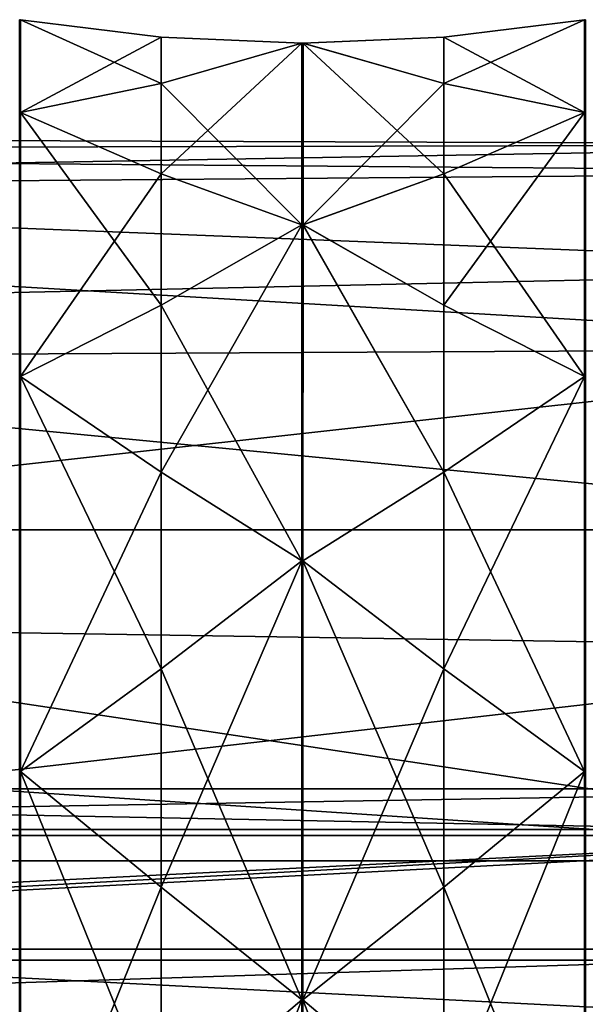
# Model space of a CAD drawing. Header units: millimetres. Extents: x -125 to 171, y -35 to 1363.
# Tile 166 of 256: x 149 to 159, y 4 to 22. Entities that reach past the tile are written whole.
import ezdxf

# ---------------------------------------------------------------- set-up
doc = ezdxf.new("R2010")
doc.units = ezdxf.units.MM
doc.header["$LTSCALE"] = 65.185185
for name, color, linetype in [('729', 7, 'CONTINUOUS'), ('734', 7, 'CONTINUOUS'), ('753', 7, 'CONTINUOUS'), ('754', 7, 'CONTINUOUS'), ('810', 7, 'CONTINUOUS'), ('811', 7, 'CONTINUOUS'), ('812', 7, 'CONTINUOUS'), ('813', 7, 'CONTINUOUS'), ('814', 7, 'CONTINUOUS'), ('822', 7, 'CONTINUOUS'), ('823', 7, 'CONTINUOUS'), ('824', 7, 'CONTINUOUS'), ('825', 7, 'CONTINUOUS'), ('890', 7, 'CONTINUOUS'), ('891', 7, 'CONTINUOUS'), ('892', 7, 'CONTINUOUS'), ('893', 7, 'CONTINUOUS'), ('902', 7, 'CONTINUOUS'), ('903', 7, 'CONTINUOUS'), ('904', 7, 'CONTINUOUS'), ('905', 7, 'CONTINUOUS'), ('906', 7, 'CONTINUOUS'), ('907', 7, 'CONTINUOUS'), ('908', 7, 'CONTINUOUS'), ('909', 7, 'CONTINUOUS'), ('918', 7, 'CONTINUOUS'), ('919', 7, 'CONTINUOUS'), ('920', 7, 'CONTINUOUS'), ('921', 7, 'CONTINUOUS')]:
    doc.layers.add(name, color=color, linetype=linetype)

msp = doc.modelspace()

# ---------------------------------------------------------------- linework, layer by layer
at = {"layer": '729', "linetype": 'CONTINUOUS'}
for points in [[(127.6, 13.016, 15.512), (168.1, 6.926, 19.029), (119.6, 10.125, 17.537), (127.6, 13.016, 15.512)], [(168.1, 13.016, 15.512), (168.1, 6.926, 19.029), (127.6, 13.016, 15.512), (168.1, 13.016, 15.512)], [(119.6, 10.125, 17.537), (168.1, 6.926, 19.029), (119.6, 6.926, 19.029), (119.6, 10.125, 17.537)], [(168.1, 6.926, 19.029), (168.1, 0, 20.25), (119.6, 6.926, 19.029), (168.1, 6.926, 19.029)], [(119.6, 6.926, 19.029), (168.1, 0, 20.25), (132.1, 2.671, 20.073), (119.6, 6.926, 19.029)]]:
    msp.add_3dface(points, dxfattribs=at)
at = {"layer": '734', "linetype": 'CONTINUOUS'}
for points in [[(127.6, 20.25), (119.6, 19.986, -3.259), (168.1, 20.102, 2.441), (127.6, 20.25)], [(127.6, 19.399, 5.808), (127.6, 20.25), (168.1, 20.102, 2.441), (127.6, 19.399, 5.808)], [(168.1, 20.102, 2.441), (119.6, 19.986, -3.259), (168.1, 19.595, -5.11), (168.1, 20.102, 2.441)], [(119.6, 19.986, -3.259), (119.6, 19.201, -6.434), (168.1, 19.595, -5.11), (119.6, 19.986, -3.259)], [(168.1, 17.803, 9.651), (127.6, 19.399, 5.808), (168.1, 20.102, 2.441), (168.1, 17.803, 9.651)], [(168.1, 19.595, -5.11), (119.6, 19.201, -6.434), (168.1, 16.35, -11.947), (168.1, 19.595, -5.11)], [(127.6, 16.919, 11.128), (127.6, 19.399, 5.808), (168.1, 17.803, 9.651), (127.6, 16.919, 11.128)], [(119.6, 19.201, -6.434), (122.32, 16.111, -12.268), (168.1, 16.35, -11.947), (119.6, 19.201, -6.434)], [(168.1, 13.016, 15.512), (127.6, 16.919, 11.128), (168.1, 17.803, 9.651), (168.1, 13.016, 15.512)], [(168.1, 13.016, 15.512), (127.6, 13.016, 15.512), (127.6, 16.919, 11.128), (168.1, 13.016, 15.512)], [(122.32, 16.111, -12.268), (124.372, 11.499, -16.668), (168.1, 16.35, -11.947), (122.32, 16.111, -12.268)], [(168.1, 16.35, -11.947), (124.372, 11.499, -16.668), (168.1, 10.823, -17.115), (168.1, 16.35, -11.947)], [(124.372, 11.499, -16.668), (125.625, 5.959, -19.353), (168.1, 10.823, -17.115), (124.372, 11.499, -16.668)], [(168.1, 10.823, -17.115), (125.625, 5.959, -19.353), (168.1, 3.784, -19.893), (168.1, 10.823, -17.115)], [(125.625, 5.959, -19.353), (126.043, 0, -20.25), (168.1, 3.784, -19.893), (125.625, 5.959, -19.353)]]:
    msp.add_3dface(points, dxfattribs=at)
at = {"layer": '753', "linetype": 'CONTINUOUS'}
for points in [[(124.1, 7.392, -3.663), (124.1, 8.249, -0.131), (168.1, 7.392, -3.664), (124.1, 7.392, -3.663)], [(124.1, 8.249, -0.131), (124.1, 7.504, 3.427), (168.1, 8.249, -0.131), (124.1, 8.249, -0.131)], [(124.1, 8.249, -0.131), (168.1, 8.249, -0.131), (168.1, 7.392, -3.664), (124.1, 8.249, -0.131)], [(124.1, 7.504, 3.427), (168.1, 7.504, 3.427), (168.1, 8.249, -0.131), (124.1, 7.504, 3.427)], [(124.1, 7.504, 3.427), (124.1, 5.303, 6.32), (168.1, 7.504, 3.427), (124.1, 7.504, 3.427)], [(168.1, 7.504, 3.427), (124.1, 5.303, 6.32), (127.6, 5.303, 6.32), (168.1, 7.504, 3.427)], [(168.1, 5.303, 6.32), (168.1, 7.504, 3.427), (127.6, 5.303, 6.32), (168.1, 5.303, 6.32)], [(124.1, 5.1, -6.485), (124.1, 7.392, -3.663), (168.1, 7.392, -3.664), (124.1, 5.1, -6.485)], [(124.1, 5.1, -6.485), (168.1, 7.392, -3.664), (168.1, 5.1, -6.485), (124.1, 5.1, -6.485)], [(124.1, 1.817, -8.047), (124.1, 5.1, -6.485), (168.1, 1.818, -8.047), (124.1, 1.817, -8.047)], [(124.1, 5.1, -6.485), (168.1, 5.1, -6.485), (168.1, 1.818, -8.047), (124.1, 5.1, -6.485)]]:
    msp.add_3dface(points, dxfattribs=at)
at = {"layer": '754', "linetype": 'CONTINUOUS'}
for points in [[(168.1, 4.006, 7.844), (168.1, 5.303, 6.32), (127.6, 4.006, 7.844), (168.1, 4.006, 7.844)], [(168.1, 5.303, 6.32), (127.6, 5.303, 6.32), (127.6, 4.006, 7.844), (168.1, 5.303, 6.32)]]:
    msp.add_3dface(points, dxfattribs=at)
at = {"layer": '810', "linetype": 'CONTINUOUS'}
for points in [[(148.81, 22.4), (151.4, 22.077, 2.174), (151.4, 22.077, -2.174), (148.81, 22.4)], [(159.19, 22.4), (156.6, 22.077, -2.174), (156.6, 22.077, 2.174), (159.19, 22.4)], [(153.99, 21.97, 4.37), (153.99, 21.97, -4.37), (151.4, 22.077, -2.174), (153.99, 21.97, 4.37)], [(151.4, 22.077, 2.174), (153.99, 21.97, 4.37), (151.4, 22.077, -2.174), (151.4, 22.077, 2.174)], [(154, 21.97, -4.37), (153.99, 21.97, -4.37), (153.998, 21.97, 4.37), (154, 21.97, -4.37)], [(153.998, 21.97, 4.37), (153.99, 21.97, -4.37), (153.99, 21.97, 4.37), (153.998, 21.97, 4.37)], [(154.006, 21.97, 4.369), (154, 21.97, -4.37), (153.998, 21.97, 4.37), (154.006, 21.97, 4.369)], [(154.01, 21.97, -4.37), (154, 21.97, -4.37), (154.006, 21.97, 4.369), (154.01, 21.97, -4.37)], [(156.6, 22.077, 2.174), (154.01, 21.97, -4.37), (154.006, 21.97, 4.369), (156.6, 22.077, 2.174)], [(156.6, 22.077, -2.174), (154.01, 21.97, -4.37), (156.6, 22.077, 2.174), (156.6, 22.077, -2.174)]]:
    msp.add_3dface(points, dxfattribs=at)
at = {"layer": '811', "linetype": 'CONTINUOUS'}
for points in [[(153.99, 21.97, 4.37), (151.4, 21.229, 6.44), (153.99, 18.625, 12.445), (153.99, 21.97, 4.37)], [(153.998, 21.97, 4.37), (153.99, 21.97, 4.37), (153.998, 18.625, 12.445), (153.998, 21.97, 4.37)], [(153.998, 18.625, 12.445), (153.99, 21.97, 4.37), (153.99, 18.625, 12.445), (153.998, 18.625, 12.445)], [(154.006, 21.97, 4.369), (153.998, 21.97, 4.37), (154.006, 18.626, 12.444), (154.006, 21.97, 4.369)], [(154.006, 18.626, 12.444), (153.998, 21.97, 4.37), (153.998, 18.625, 12.445), (154.006, 18.626, 12.444)], [(156.6, 21.229, 6.44), (154.006, 21.97, 4.369), (156.6, 19.565, 10.458), (156.6, 21.229, 6.44)], [(156.6, 19.565, 10.458), (154.006, 21.97, 4.369), (154.006, 18.626, 12.444), (156.6, 19.565, 10.458)], [(151.4, 21.229, 6.44), (148.81, 20.695, 8.572), (151.4, 19.565, 10.458), (151.4, 21.229, 6.44)], [(153.99, 18.625, 12.445), (151.4, 21.229, 6.44), (151.4, 19.565, 10.458), (153.99, 18.625, 12.445)], [(159.19, 20.695, 8.572), (156.6, 21.229, 6.44), (156.6, 19.565, 10.458), (159.19, 20.695, 8.572)]]:
    msp.add_3dface(points, dxfattribs=at)
at = {"layer": '812', "linetype": 'CONTINUOUS'}
for points in [[(153.99, 18.625, 12.445), (151.4, 17.149, 14.074), (153.99, 12.445, 18.625), (153.99, 18.625, 12.445)], [(153.998, 18.625, 12.445), (153.99, 18.625, 12.445), (153.998, 12.445, 18.625), (153.998, 18.625, 12.445)], [(153.998, 12.445, 18.625), (153.99, 18.625, 12.445), (153.99, 12.445, 18.625), (153.998, 12.445, 18.625)], [(154.006, 18.626, 12.444), (153.998, 18.625, 12.445), (154.006, 12.446, 18.625), (154.006, 18.626, 12.444)], [(154.006, 12.446, 18.625), (153.998, 18.625, 12.445), (153.998, 12.445, 18.625), (154.006, 12.446, 18.625)], [(156.6, 17.149, 14.074), (154.006, 18.626, 12.444), (156.6, 14.074, 17.149), (156.6, 17.149, 14.074)], [(156.6, 14.074, 17.149), (154.006, 18.626, 12.444), (154.006, 12.446, 18.625), (156.6, 14.074, 17.149)], [(151.4, 17.149, 14.074), (148.81, 15.839, 15.839), (151.4, 14.074, 17.149), (151.4, 17.149, 14.074)], [(153.99, 12.445, 18.625), (151.4, 17.149, 14.074), (151.4, 14.074, 17.149), (153.99, 12.445, 18.625)], [(159.19, 15.839, 15.839), (156.6, 17.149, 14.074), (156.6, 14.074, 17.149), (159.19, 15.839, 15.839)]]:
    msp.add_3dface(points, dxfattribs=at)
at = {"layer": '813', "linetype": 'CONTINUOUS'}
for points in [[(153.99, 12.445, 18.625), (151.4, 10.458, 19.565), (153.99, 4.37, 21.97), (153.99, 12.445, 18.625)], [(153.998, 12.445, 18.625), (153.99, 12.445, 18.625), (153.998, 4.37, 21.97), (153.998, 12.445, 18.625)], [(153.998, 4.37, 21.97), (153.99, 12.445, 18.625), (153.99, 4.37, 21.97), (153.998, 4.37, 21.97)], [(154.006, 12.446, 18.625), (153.998, 12.445, 18.625), (154.006, 4.371, 21.97), (154.006, 12.446, 18.625)], [(154.006, 4.371, 21.97), (153.998, 12.445, 18.625), (153.998, 4.37, 21.97), (154.006, 4.371, 21.97)], [(156.6, 10.458, 19.565), (154.006, 12.446, 18.625), (156.6, 6.44, 21.229), (156.6, 10.458, 19.565)], [(156.6, 6.44, 21.229), (154.006, 12.446, 18.625), (154.006, 4.371, 21.97), (156.6, 6.44, 21.229)], [(151.4, 10.458, 19.565), (148.81, 8.572, 20.695), (151.4, 6.44, 21.229), (151.4, 10.458, 19.565)], [(153.99, 4.37, 21.97), (151.4, 10.458, 19.565), (151.4, 6.44, 21.229), (153.99, 4.37, 21.97)], [(159.19, 8.572, 20.695), (156.6, 10.458, 19.565), (156.6, 6.44, 21.229), (159.19, 8.572, 20.695)]]:
    msp.add_3dface(points, dxfattribs=at)
at = {"layer": '814', "linetype": 'CONTINUOUS'}
for points in [[(153.99, 4.37, 21.97), (151.4, 2.174, 22.077), (153.99, -4.37, 21.97), (153.99, 4.37, 21.97)], [(153.998, 4.37, 21.97), (153.99, 4.37, 21.97), (153.998, -4.37, 21.97), (153.998, 4.37, 21.97)], [(153.998, -4.37, 21.97), (153.99, 4.37, 21.97), (153.99, -4.37, 21.97), (153.998, -4.37, 21.97)], [(154.006, 4.371, 21.97), (153.998, 4.37, 21.97), (154.006, -4.369, 21.97), (154.006, 4.371, 21.97)], [(154.006, -4.369, 21.97), (153.998, 4.37, 21.97), (153.998, -4.37, 21.97), (154.006, -4.369, 21.97)], [(156.6, 2.174, 22.077), (154.006, 4.371, 21.97), (156.6, -2.174, 22.077), (156.6, 2.174, 22.077)], [(156.6, -2.174, 22.077), (154.006, 4.371, 21.97), (154.006, -4.369, 21.97), (156.6, -2.174, 22.077)]]:
    msp.add_3dface(points, dxfattribs=at)
at = {"layer": '822', "linetype": 'CONTINUOUS'}
for points in [[(153.99, -4.37, -21.97), (151.4, -2.174, -22.077), (153.99, 4.37, -21.97), (153.99, -4.37, -21.97)], [(153.99, 4.37, -21.97), (151.4, -2.174, -22.077), (151.4, 2.174, -22.077), (153.99, 4.37, -21.97)], [(153.998, -4.37, -21.97), (153.99, -4.37, -21.97), (153.998, 4.37, -21.97), (153.998, -4.37, -21.97)], [(153.998, 4.37, -21.97), (153.99, -4.37, -21.97), (153.99, 4.37, -21.97), (153.998, 4.37, -21.97)], [(154.006, 4.369, -21.97), (153.998, -4.37, -21.97), (153.998, 4.37, -21.97), (154.006, 4.369, -21.97)], [(154.006, -4.371, -21.97), (153.998, -4.37, -21.97), (154.006, 4.369, -21.97), (154.006, -4.371, -21.97)], [(156.6, 2.174, -22.077), (154.006, -4.371, -21.97), (154.006, 4.369, -21.97), (156.6, 2.174, -22.077)]]:
    msp.add_3dface(points, dxfattribs=at)
at = {"layer": '823', "linetype": 'CONTINUOUS'}
for points in [[(153.99, 4.37, -21.97), (151.4, 6.44, -21.229), (153.99, 12.445, -18.625), (153.99, 4.37, -21.97)], [(153.99, 12.445, -18.625), (151.4, 6.44, -21.229), (151.4, 10.458, -19.565), (153.99, 12.445, -18.625)], [(153.998, 4.37, -21.97), (153.99, 4.37, -21.97), (153.998, 12.445, -18.625), (153.998, 4.37, -21.97)], [(153.998, 12.445, -18.625), (153.99, 4.37, -21.97), (153.99, 12.445, -18.625), (153.998, 12.445, -18.625)], [(154.006, 12.444, -18.626), (153.998, 4.37, -21.97), (153.998, 12.445, -18.625), (154.006, 12.444, -18.626)], [(154.006, 4.369, -21.97), (153.998, 4.37, -21.97), (154.006, 12.444, -18.626), (154.006, 4.369, -21.97)], [(156.6, 10.458, -19.565), (154.006, 4.369, -21.97), (154.006, 12.444, -18.626), (156.6, 10.458, -19.565)], [(151.4, 6.44, -21.229), (148.81, 8.572, -20.695), (151.4, 10.458, -19.565), (151.4, 6.44, -21.229)], [(156.6, 6.44, -21.229), (154.006, 4.369, -21.97), (156.6, 10.458, -19.565), (156.6, 6.44, -21.229)], [(159.19, 8.572, -20.695), (156.6, 6.44, -21.229), (156.6, 10.458, -19.565), (159.19, 8.572, -20.695)]]:
    msp.add_3dface(points, dxfattribs=at)
at = {"layer": '824', "linetype": 'CONTINUOUS'}
for points in [[(153.99, 12.445, -18.625), (151.4, 14.074, -17.149), (153.99, 18.625, -12.445), (153.99, 12.445, -18.625)], [(153.99, 18.625, -12.445), (151.4, 14.074, -17.149), (151.4, 17.149, -14.074), (153.99, 18.625, -12.445)], [(153.998, 12.445, -18.625), (153.99, 12.445, -18.625), (154, 18.625, -12.445), (153.998, 12.445, -18.625)], [(154, 18.625, -12.445), (153.99, 12.445, -18.625), (153.99, 18.625, -12.445), (154, 18.625, -12.445)], [(154.006, 12.444, -18.626), (153.998, 12.445, -18.625), (154, 18.625, -12.445), (154.006, 12.444, -18.626)], [(154.01, 18.625, -12.445), (154.006, 12.444, -18.626), (154, 18.625, -12.445), (154.01, 18.625, -12.445)], [(156.6, 14.074, -17.149), (154.006, 12.444, -18.626), (154.01, 18.625, -12.445), (156.6, 14.074, -17.149)], [(156.6, 17.149, -14.074), (156.6, 14.074, -17.149), (154.01, 18.625, -12.445), (156.6, 17.149, -14.074)], [(151.4, 14.074, -17.149), (148.81, 15.839, -15.839), (151.4, 17.149, -14.074), (151.4, 14.074, -17.149)], [(159.19, 15.839, -15.839), (156.6, 14.074, -17.149), (156.6, 17.149, -14.074), (159.19, 15.839, -15.839)]]:
    msp.add_3dface(points, dxfattribs=at)
at = {"layer": '825', "linetype": 'CONTINUOUS'}
for points in [[(153.99, 21.97, -4.37), (153.99, 18.625, -12.445), (151.4, 19.565, -10.458), (153.99, 21.97, -4.37)], [(153.99, 21.97, -4.37), (151.4, 19.565, -10.458), (151.4, 21.229, -6.44), (153.99, 21.97, -4.37)], [(153.99, 21.97, -4.37), (154, 21.97, -4.37), (153.99, 18.625, -12.445), (153.99, 21.97, -4.37)], [(154, 21.97, -4.37), (154, 18.625, -12.445), (153.99, 18.625, -12.445), (154, 21.97, -4.37)], [(154, 21.97, -4.37), (154.01, 21.97, -4.37), (154, 18.625, -12.445), (154, 21.97, -4.37)], [(154.01, 21.97, -4.37), (154.01, 18.625, -12.445), (154, 18.625, -12.445), (154.01, 21.97, -4.37)], [(154.01, 18.625, -12.445), (154.01, 21.97, -4.37), (156.6, 21.229, -6.44), (154.01, 18.625, -12.445)], [(151.4, 19.565, -10.458), (148.81, 20.695, -8.572), (151.4, 21.229, -6.44), (151.4, 19.565, -10.458)], [(156.6, 19.565, -10.458), (154.01, 18.625, -12.445), (156.6, 21.229, -6.44), (156.6, 19.565, -10.458)], [(159.19, 20.695, -8.572), (156.6, 19.565, -10.458), (156.6, 21.229, -6.44), (159.19, 20.695, -8.572)]]:
    msp.add_3dface(points, dxfattribs=at)
at = {"layer": '890', "linetype": 'CONTINUOUS'}
for points in [[(159.19, 22.4), (156.6, 22.077, 2.174), (159.19, 20.695, 8.572), (159.19, 22.4)], [(159.19, 22.4), (159.19, 20.695, 8.572), (159.2, 20.695, 8.572), (159.19, 22.4)], [(159.19, 22.4), (159.2, 20.695, 8.572), (159.2, 22.4, 0), (159.19, 22.4)], [(159.21, 20.695, 8.572), (159.21, 22.4), (159.2, 22.4, 0), (159.21, 20.695, 8.572)], [(159.2, 20.695, 8.572), (159.21, 20.695, 8.572), (159.2, 22.4, 0), (159.2, 20.695, 8.572)], [(156.6, 22.077, 2.174), (154.006, 21.97, 4.369), (156.6, 21.229, 6.44), (156.6, 22.077, 2.174)], [(156.6, 22.077, 2.174), (156.6, 21.229, 6.44), (159.19, 20.695, 8.572), (156.6, 22.077, 2.174)]]:
    msp.add_3dface(points, dxfattribs=at)
at = {"layer": '891', "linetype": 'CONTINUOUS'}
for points in [[(159.19, 20.695, 8.572), (156.6, 19.565, 10.458), (159.19, 15.839, 15.839), (159.19, 20.695, 8.572)], [(159.19, 20.695, 8.572), (159.19, 15.839, 15.839), (159.2, 15.839, 15.839), (159.19, 20.695, 8.572)], [(159.2, 20.695, 8.572), (159.19, 20.695, 8.572), (159.2, 15.839, 15.839), (159.2, 20.695, 8.572)], [(159.21, 15.839, 15.839), (159.21, 20.695, 8.572), (159.2, 20.695, 8.572), (159.21, 15.839, 15.839)], [(159.21, 15.839, 15.839), (159.2, 20.695, 8.572), (159.2, 15.839, 15.839), (159.21, 15.839, 15.839)], [(156.6, 19.565, 10.458), (154.006, 18.626, 12.444), (156.6, 17.149, 14.074), (156.6, 19.565, 10.458)], [(156.6, 19.565, 10.458), (156.6, 17.149, 14.074), (159.19, 15.839, 15.839), (156.6, 19.565, 10.458)]]:
    msp.add_3dface(points, dxfattribs=at)
at = {"layer": '892', "linetype": 'CONTINUOUS'}
for points in [[(159.19, 15.839, 15.839), (156.6, 14.074, 17.149), (159.19, 8.572, 20.695), (159.19, 15.839, 15.839)], [(159.19, 15.839, 15.839), (159.19, 8.572, 20.695), (159.2, 8.572, 20.695), (159.19, 15.839, 15.839)], [(159.2, 15.839, 15.839), (159.19, 15.839, 15.839), (159.2, 8.572, 20.695), (159.2, 15.839, 15.839)], [(159.21, 8.572, 20.695), (159.21, 15.839, 15.839), (159.2, 15.839, 15.839), (159.21, 8.572, 20.695)], [(159.21, 8.572, 20.695), (159.2, 15.839, 15.839), (159.2, 8.572, 20.695), (159.21, 8.572, 20.695)], [(156.6, 14.074, 17.149), (154.006, 12.446, 18.625), (156.6, 10.458, 19.565), (156.6, 14.074, 17.149)], [(156.6, 14.074, 17.149), (156.6, 10.458, 19.565), (159.19, 8.572, 20.695), (156.6, 14.074, 17.149)]]:
    msp.add_3dface(points, dxfattribs=at)
at = {"layer": '893', "linetype": 'CONTINUOUS'}
for points in [[(159.19, 8.572, 20.695), (156.6, 6.44, 21.229), (159.19, 0, 22.4), (159.19, 8.572, 20.695)], [(159.19, 8.572, 20.695), (159.19, 0, 22.4), (159.2, 0, 22.4), (159.19, 8.572, 20.695)], [(159.2, 8.572, 20.695), (159.19, 8.572, 20.695), (159.2, 0, 22.4), (159.2, 8.572, 20.695)], [(159.21, 0, 22.4), (159.21, 8.572, 20.695), (159.2, 8.572, 20.695), (159.21, 0, 22.4)], [(159.21, 0, 22.4), (159.2, 8.572, 20.695), (159.2, 0, 22.4), (159.21, 0, 22.4)], [(156.6, 6.44, 21.229), (154.006, 4.371, 21.97), (156.6, 2.174, 22.077), (156.6, 6.44, 21.229)], [(156.6, 6.44, 21.229), (156.6, 2.174, 22.077), (159.19, 0, 22.4), (156.6, 6.44, 21.229)]]:
    msp.add_3dface(points, dxfattribs=at)
at = {"layer": '902', "linetype": 'CONTINUOUS'}
for points in [[(159.19, 0, -22.4), (156.6, 2.174, -22.077), (159.19, 8.572, -20.695), (159.19, 0, -22.4)], [(156.6, 2.174, -22.077), (156.6, 6.44, -21.229), (159.19, 8.572, -20.695), (156.6, 2.174, -22.077)], [(159.19, 0, -22.4), (159.19, 8.572, -20.695), (159.2, 8.572, -20.695), (159.19, 0, -22.4)], [(159.2, 0, -22.4), (159.19, 0, -22.4), (159.2, 8.572, -20.695), (159.2, 0, -22.4)], [(159.21, 8.572, -20.695), (159.21, 0, -22.4), (159.2, 0, -22.4), (159.21, 8.572, -20.695)], [(159.21, 8.572, -20.695), (159.2, 0, -22.4), (159.2, 8.572, -20.695), (159.21, 8.572, -20.695)], [(156.6, 2.174, -22.077), (154.006, 4.369, -21.97), (156.6, 6.44, -21.229), (156.6, 2.174, -22.077)]]:
    msp.add_3dface(points, dxfattribs=at)
at = {"layer": '903', "linetype": 'CONTINUOUS'}
for points in [[(159.19, 8.572, -20.695), (156.6, 10.458, -19.565), (159.19, 15.839, -15.839), (159.19, 8.572, -20.695)], [(156.6, 10.458, -19.565), (156.6, 14.074, -17.149), (159.19, 15.839, -15.839), (156.6, 10.458, -19.565)], [(159.19, 8.572, -20.695), (159.19, 15.839, -15.839), (159.2, 15.839, -15.839), (159.19, 8.572, -20.695)], [(159.2, 8.572, -20.695), (159.19, 8.572, -20.695), (159.2, 15.839, -15.839), (159.2, 8.572, -20.695)], [(159.21, 15.839, -15.839), (159.21, 8.572, -20.695), (159.2, 8.572, -20.695), (159.21, 15.839, -15.839)], [(159.21, 15.839, -15.839), (159.2, 8.572, -20.695), (159.2, 15.839, -15.839), (159.21, 15.839, -15.839)], [(156.6, 10.458, -19.565), (154.006, 12.444, -18.626), (156.6, 14.074, -17.149), (156.6, 10.458, -19.565)]]:
    msp.add_3dface(points, dxfattribs=at)
at = {"layer": '904', "linetype": 'CONTINUOUS'}
for points in [[(159.19, 15.839, -15.839), (156.6, 17.149, -14.074), (159.19, 20.695, -8.572), (159.19, 15.839, -15.839)], [(156.6, 17.149, -14.074), (156.6, 19.565, -10.458), (159.19, 20.695, -8.572), (156.6, 17.149, -14.074)], [(159.19, 15.839, -15.839), (159.19, 20.695, -8.572), (159.2, 20.695, -8.572), (159.19, 15.839, -15.839)], [(159.2, 15.839, -15.839), (159.19, 15.839, -15.839), (159.2, 20.695, -8.572), (159.2, 15.839, -15.839)], [(159.21, 20.695, -8.572), (159.21, 15.839, -15.839), (159.2, 15.839, -15.839), (159.21, 20.695, -8.572)], [(159.21, 20.695, -8.572), (159.2, 15.839, -15.839), (159.2, 20.695, -8.572), (159.21, 20.695, -8.572)], [(156.6, 17.149, -14.074), (154.01, 18.625, -12.445), (156.6, 19.565, -10.458), (156.6, 17.149, -14.074)]]:
    msp.add_3dface(points, dxfattribs=at)
at = {"layer": '905', "linetype": 'CONTINUOUS'}
for points in [[(156.6, 22.077, -2.174), (159.19, 22.4), (156.6, 21.229, -6.44), (156.6, 22.077, -2.174)], [(159.19, 22.4), (159.19, 20.695, -8.572), (156.6, 21.229, -6.44), (159.19, 22.4)], [(159.19, 20.695, -8.572), (159.19, 22.4), (159.2, 22.4, 0), (159.19, 20.695, -8.572)], [(159.19, 20.695, -8.572), (159.2, 22.4, 0), (159.2, 20.695, -8.572), (159.19, 20.695, -8.572)], [(159.21, 22.4), (159.21, 20.695, -8.572), (159.2, 20.695, -8.572), (159.21, 22.4)], [(159.2, 22.4, 0), (159.21, 22.4), (159.2, 20.695, -8.572), (159.2, 22.4, 0)], [(154.01, 21.97, -4.37), (156.6, 22.077, -2.174), (156.6, 21.229, -6.44), (154.01, 21.97, -4.37)]]:
    msp.add_3dface(points, dxfattribs=at)
at = {"layer": '906', "linetype": 'CONTINUOUS'}
for points in [[(148.79, 22.4), (148.79, 20.695, 8.572), (148.8, 20.695, 8.572), (148.79, 22.4)], [(148.79, 22.4), (148.8, 20.695, 8.572), (148.8, 22.4, 0), (148.79, 22.4)], [(148.81, 20.695, 8.572), (148.81, 22.4), (148.8, 22.4, 0), (148.81, 20.695, 8.572)], [(148.8, 20.695, 8.572), (148.81, 20.695, 8.572), (148.8, 22.4, 0), (148.8, 20.695, 8.572)], [(151.4, 22.077, 2.174), (148.81, 22.4), (151.4, 21.229, 6.44), (151.4, 22.077, 2.174)], [(148.81, 22.4), (148.81, 20.695, 8.572), (151.4, 21.229, 6.44), (148.81, 22.4)], [(153.99, 21.97, 4.37), (151.4, 22.077, 2.174), (151.4, 21.229, 6.44), (153.99, 21.97, 4.37)]]:
    msp.add_3dface(points, dxfattribs=at)
at = {"layer": '907', "linetype": 'CONTINUOUS'}
for points in [[(148.79, 20.695, 8.572), (148.79, 15.839, 15.839), (148.8, 15.839, 15.839), (148.79, 20.695, 8.572)], [(148.8, 20.695, 8.572), (148.79, 20.695, 8.572), (148.8, 15.839, 15.839), (148.8, 20.695, 8.572)], [(148.81, 15.839, 15.839), (148.81, 20.695, 8.572), (148.8, 20.695, 8.572), (148.81, 15.839, 15.839)], [(148.81, 15.839, 15.839), (148.8, 20.695, 8.572), (148.8, 15.839, 15.839), (148.81, 15.839, 15.839)], [(151.4, 19.565, 10.458), (148.81, 20.695, 8.572), (151.4, 17.149, 14.074), (151.4, 19.565, 10.458)], [(148.81, 20.695, 8.572), (148.81, 15.839, 15.839), (151.4, 17.149, 14.074), (148.81, 20.695, 8.572)], [(153.99, 18.625, 12.445), (151.4, 19.565, 10.458), (151.4, 17.149, 14.074), (153.99, 18.625, 12.445)]]:
    msp.add_3dface(points, dxfattribs=at)
at = {"layer": '908', "linetype": 'CONTINUOUS'}
for points in [[(148.79, 15.839, 15.839), (148.79, 8.572, 20.695), (148.8, 8.572, 20.695), (148.79, 15.839, 15.839)], [(148.8, 15.839, 15.839), (148.79, 15.839, 15.839), (148.8, 8.572, 20.695), (148.8, 15.839, 15.839)], [(148.81, 8.572, 20.695), (148.81, 15.839, 15.839), (148.8, 15.839, 15.839), (148.81, 8.572, 20.695)], [(148.81, 8.572, 20.695), (148.8, 15.839, 15.839), (148.8, 8.572, 20.695), (148.81, 8.572, 20.695)], [(151.4, 14.074, 17.149), (148.81, 15.839, 15.839), (151.4, 10.458, 19.565), (151.4, 14.074, 17.149)], [(148.81, 15.839, 15.839), (148.81, 8.572, 20.695), (151.4, 10.458, 19.565), (148.81, 15.839, 15.839)], [(153.99, 12.445, 18.625), (151.4, 14.074, 17.149), (151.4, 10.458, 19.565), (153.99, 12.445, 18.625)]]:
    msp.add_3dface(points, dxfattribs=at)
at = {"layer": '909', "linetype": 'CONTINUOUS'}
for points in [[(148.79, 8.572, 20.695), (148.79, 0, 22.4), (148.8, 0, 22.4), (148.79, 8.572, 20.695)], [(148.8, 8.572, 20.695), (148.79, 8.572, 20.695), (148.8, 0, 22.4), (148.8, 8.572, 20.695)], [(148.81, 0, 22.4), (148.81, 8.572, 20.695), (148.8, 8.572, 20.695), (148.81, 0, 22.4)], [(148.81, 0, 22.4), (148.8, 8.572, 20.695), (148.8, 0, 22.4), (148.81, 0, 22.4)], [(151.4, 6.44, 21.229), (148.81, 8.572, 20.695), (151.4, 2.174, 22.077), (151.4, 6.44, 21.229)], [(148.81, 8.572, 20.695), (148.81, 0, 22.4), (151.4, 2.174, 22.077), (148.81, 8.572, 20.695)], [(153.99, 4.37, 21.97), (151.4, 6.44, 21.229), (151.4, 2.174, 22.077), (153.99, 4.37, 21.97)]]:
    msp.add_3dface(points, dxfattribs=at)
at = {"layer": '918', "linetype": 'CONTINUOUS'}
for points in [[(148.79, 0, -22.4), (148.79, 8.572, -20.695), (148.8, 8.572, -20.695), (148.79, 0, -22.4)], [(148.8, 0, -22.4), (148.79, 0, -22.4), (148.8, 8.572, -20.695), (148.8, 0, -22.4)], [(148.81, 8.572, -20.695), (148.81, 0, -22.4), (148.8, 0, -22.4), (148.81, 8.572, -20.695)], [(148.81, 8.572, -20.695), (148.8, 0, -22.4), (148.8, 8.572, -20.695), (148.81, 8.572, -20.695)], [(148.81, 0, -22.4), (148.81, 8.572, -20.695), (151.4, 6.44, -21.229), (148.81, 0, -22.4)], [(151.4, 2.174, -22.077), (148.81, 0, -22.4), (151.4, 6.44, -21.229), (151.4, 2.174, -22.077)], [(153.99, 4.37, -21.97), (151.4, 2.174, -22.077), (151.4, 6.44, -21.229), (153.99, 4.37, -21.97)]]:
    msp.add_3dface(points, dxfattribs=at)
at = {"layer": '919', "linetype": 'CONTINUOUS'}
for points in [[(148.79, 8.572, -20.695), (148.79, 15.839, -15.839), (148.8, 15.839, -15.839), (148.79, 8.572, -20.695)], [(148.8, 8.572, -20.695), (148.79, 8.572, -20.695), (148.8, 15.839, -15.839), (148.8, 8.572, -20.695)], [(148.81, 15.839, -15.839), (148.81, 8.572, -20.695), (148.8, 8.572, -20.695), (148.81, 15.839, -15.839)], [(148.81, 15.839, -15.839), (148.8, 8.572, -20.695), (148.8, 15.839, -15.839), (148.81, 15.839, -15.839)], [(148.81, 8.572, -20.695), (148.81, 15.839, -15.839), (151.4, 14.074, -17.149), (148.81, 8.572, -20.695)], [(151.4, 10.458, -19.565), (148.81, 8.572, -20.695), (151.4, 14.074, -17.149), (151.4, 10.458, -19.565)], [(153.99, 12.445, -18.625), (151.4, 10.458, -19.565), (151.4, 14.074, -17.149), (153.99, 12.445, -18.625)]]:
    msp.add_3dface(points, dxfattribs=at)
at = {"layer": '920', "linetype": 'CONTINUOUS'}
for points in [[(148.79, 15.839, -15.839), (148.79, 20.695, -8.572), (148.8, 20.695, -8.572), (148.79, 15.839, -15.839)], [(148.8, 15.839, -15.839), (148.79, 15.839, -15.839), (148.8, 20.695, -8.572), (148.8, 15.839, -15.839)], [(148.81, 20.695, -8.572), (148.81, 15.839, -15.839), (148.8, 15.839, -15.839), (148.81, 20.695, -8.572)], [(148.81, 20.695, -8.572), (148.8, 15.839, -15.839), (148.8, 20.695, -8.572), (148.81, 20.695, -8.572)], [(148.81, 15.839, -15.839), (148.81, 20.695, -8.572), (151.4, 19.565, -10.458), (148.81, 15.839, -15.839)], [(151.4, 17.149, -14.074), (148.81, 15.839, -15.839), (151.4, 19.565, -10.458), (151.4, 17.149, -14.074)], [(153.99, 18.625, -12.445), (151.4, 17.149, -14.074), (151.4, 19.565, -10.458), (153.99, 18.625, -12.445)]]:
    msp.add_3dface(points, dxfattribs=at)
at = {"layer": '921', "linetype": 'CONTINUOUS'}
for points in [[(148.79, 20.695, -8.572), (148.79, 22.4), (148.8, 22.4, 0), (148.79, 20.695, -8.572)], [(148.79, 20.695, -8.572), (148.8, 22.4, 0), (148.8, 20.695, -8.572), (148.79, 20.695, -8.572)], [(148.81, 22.4), (148.81, 20.695, -8.572), (148.8, 20.695, -8.572), (148.81, 22.4)], [(148.8, 22.4, 0), (148.81, 22.4), (148.8, 20.695, -8.572), (148.8, 22.4, 0)], [(148.81, 22.4), (151.4, 22.077, -2.174), (148.81, 20.695, -8.572), (148.81, 22.4)], [(148.81, 20.695, -8.572), (151.4, 22.077, -2.174), (151.4, 21.229, -6.44), (148.81, 20.695, -8.572)], [(151.4, 22.077, -2.174), (153.99, 21.97, -4.37), (151.4, 21.229, -6.44), (151.4, 22.077, -2.174)]]:
    msp.add_3dface(points, dxfattribs=at)

doc.saveas('drawing.dxf')
